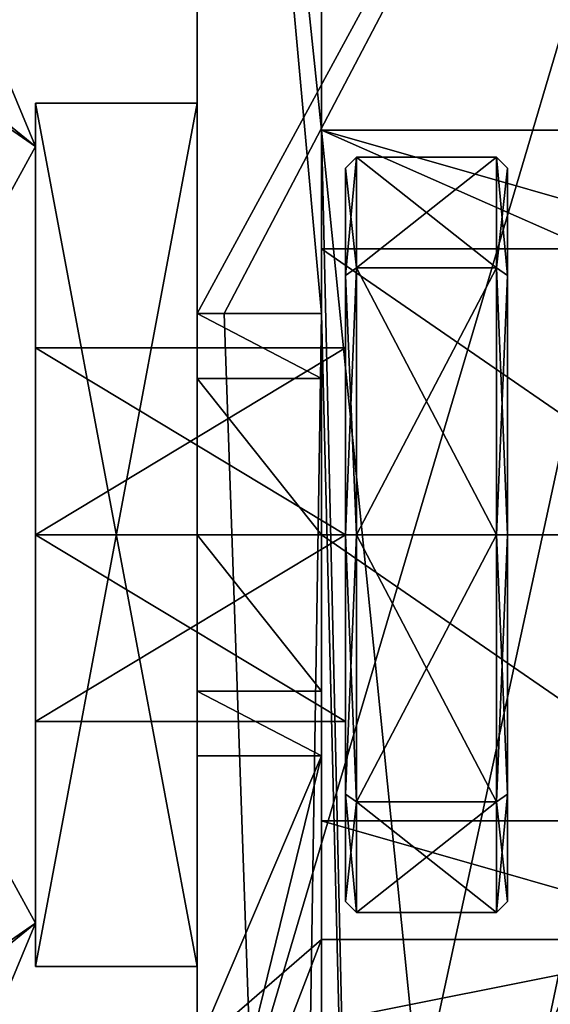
# Model space of a CAD drawing. Header units: millimetres. Extents: x -269 to 269, y -16 to 416.
# Tile 23 of 171: x -247 to -237, y 373 to 392. Entities that reach past the tile are written whole.
import ezdxf

# ---------------------------------------------------------------- set-up
doc = ezdxf.new("R2010")
doc.units = ezdxf.units.MM
doc.header["$LTSCALE"] = 65.185185
for name, color, linetype in [('1000', 7, 'CONTINUOUS'), ('1001', 7, 'CONTINUOUS'), ('1002', 7, 'CONTINUOUS'), ('2197', 7, 'CONTINUOUS'), ('2210', 7, 'CONTINUOUS'), ('2211', 7, 'CONTINUOUS'), ('2212', 7, 'CONTINUOUS'), ('2213', 7, 'CONTINUOUS'), ('2214', 7, 'CONTINUOUS'), ('2216', 7, 'CONTINUOUS'), ('2217', 7, 'CONTINUOUS'), ('2218', 7, 'CONTINUOUS'), ('2219', 7, 'CONTINUOUS'), ('2220', 7, 'CONTINUOUS'), ('2221', 7, 'CONTINUOUS'), ('2222', 7, 'CONTINUOUS'), ('2223', 7, 'CONTINUOUS'), ('2224', 7, 'CONTINUOUS'), ('2225', 7, 'CONTINUOUS'), ('2226', 7, 'CONTINUOUS'), ('2227', 7, 'CONTINUOUS'), ('2228', 7, 'CONTINUOUS'), ('2229', 7, 'CONTINUOUS'), ('2230', 7, 'CONTINUOUS'), ('2231', 7, 'CONTINUOUS'), ('2232', 7, 'CONTINUOUS'), ('2233', 7, 'CONTINUOUS'), ('2240', 7, 'CONTINUOUS'), ('809', 7, 'CONTINUOUS'), ('865', 7, 'CONTINUOUS'), ('869', 7, 'CONTINUOUS'), ('899', 7, 'CONTINUOUS'), ('909', 7, 'CONTINUOUS'), ('910', 7, 'CONTINUOUS'), ('911', 7, 'CONTINUOUS'), ('913', 7, 'CONTINUOUS'), ('914', 7, 'CONTINUOUS'), ('915', 7, 'CONTINUOUS'), ('916', 7, 'CONTINUOUS'), ('917', 7, 'CONTINUOUS'), ('919', 7, 'CONTINUOUS'), ('923', 7, 'CONTINUOUS'), ('924', 7, 'CONTINUOUS'), ('925', 7, 'CONTINUOUS'), ('926', 7, 'CONTINUOUS'), ('927', 7, 'CONTINUOUS'), ('929', 7, 'CONTINUOUS'), ('931', 7, 'CONTINUOUS'), ('933', 7, 'CONTINUOUS'), ('934', 7, 'CONTINUOUS'), ('935', 7, 'CONTINUOUS'), ('939', 7, 'CONTINUOUS'), ('954', 7, 'CONTINUOUS'), ('955', 7, 'CONTINUOUS'), ('957', 7, 'CONTINUOUS'), ('958', 7, 'CONTINUOUS'), ('991', 7, 'CONTINUOUS'), ('993', 7, 'CONTINUOUS'), ('994', 7, 'CONTINUOUS'), ('995', 7, 'CONTINUOUS'), ('996', 7, 'CONTINUOUS'), ('997', 7, 'CONTINUOUS'), ('998', 7, 'CONTINUOUS'), ('999', 7, 'CONTINUOUS')]:
    doc.layers.add(name, color=color, linetype=linetype)

msp = doc.modelspace()

# ---------------------------------------------------------------- linework, layer by layer
at = {"layer": '1000', "linetype": 'Continuous'}
for points in [[(-243.3, 374, -61.5), (-243.3, 390, -61.5), (-246.3, 374, -61.5), (-243.3, 374, -61.5)], [(-243.3, 390, -61.5), (-246.3, 390, -61.5), (-246.3, 374, -61.5), (-243.3, 390, -61.5)]]:
    msp.add_3dface(points, dxfattribs=at)
at = {"layer": '1001', "linetype": 'Continuous'}
for points in [[(-243.3, 390, -61.5), (-243.3, 390, -68.5), (-246.3, 390, -61.5), (-243.3, 390, -61.5)], [(-243.3, 390, -68.5), (-246.3, 390, -68.5), (-246.3, 390, -61.5), (-243.3, 390, -68.5)]]:
    msp.add_3dface(points, dxfattribs=at)
at = {"layer": '1002', "linetype": 'Continuous'}
for points in [[(-243.3, 390, -68.5), (-243.3, 374, -68.5), (-246.3, 390, -68.5), (-243.3, 390, -68.5)], [(-243.3, 374, -68.5), (-246.3, 374, -68.5), (-246.3, 390, -68.5), (-243.3, 374, -68.5)]]:
    msp.add_3dface(points, dxfattribs=at)
at = {"layer": '2197', "linetype": 'Continuous'}
for points in [[(-246.886, 373.386, -317), (-246.3, 374.8, -317), (-246.886, 373.386, -17), (-246.886, 373.386, -317)], [(-246.3, 374.8, -317), (-246.3, 374.8, -17), (-246.886, 373.386, -17), (-246.3, 374.8, -317)]]:
    msp.add_3dface(points, dxfattribs=at)
at = {"layer": '2210', "linetype": 'Continuous'}
for points in [[(-246.886, 373.386, -317), (-259, 398, -317), (-246.3, 374.8, -317), (-246.886, 373.386, -317)], [(-246.3, 374.8, -317), (-259, 398, -317), (-246.3, 389.2, -317), (-246.3, 374.8, -317)], [(-246.3, 389.2, -317), (-259, 398, -317), (-248.768, 391.2, -317), (-246.3, 389.2, -317)], [(-246.886, 390.614, -317), (-246.3, 389.2, -317), (-248.768, 391.2, -317), (-246.886, 390.614, -317)]]:
    msp.add_3dface(points, dxfattribs=at)
at = {"layer": '2211', "linetype": 'Continuous'}
for points in [[(-246.3, 378.536, -292.499), (-246.3, 382, -294.5), (-240.55, 378.536, -292.501), (-246.3, 378.536, -292.499)], [(-246.3, 382, -294.5), (-240.55, 382, -294.5), (-240.55, 378.536, -292.501), (-246.3, 382, -294.5)], [(-246.3, 382, -286.5), (-246.3, 378.536, -288.499), (-240.55, 382, -286.5), (-246.3, 382, -286.5)], [(-240.55, 382, -286.5), (-246.3, 378.536, -288.499), (-240.55, 378.536, -288.501), (-240.55, 382, -286.5)], [(-246.3, 378.536, -288.499), (-246.3, 378.536, -292.499), (-240.55, 378.536, -288.501), (-246.3, 378.536, -288.499)], [(-240.55, 378.536, -288.501), (-246.3, 378.536, -292.499), (-240.55, 378.536, -292.501), (-240.55, 378.536, -288.501)]]:
    msp.add_3dface(points, dxfattribs=at)
at = {"layer": '2212', "linetype": 'Continuous'}
for points in [[(-246.3, 382, -294.5), (-246.3, 385.464, -292.501), (-240.55, 382, -294.5), (-246.3, 382, -294.5)], [(-246.3, 385.464, -292.501), (-246.3, 385.464, -288.501), (-240.55, 385.464, -292.499), (-246.3, 385.464, -292.501)], [(-240.55, 382, -294.5), (-246.3, 385.464, -292.501), (-240.55, 385.464, -292.499), (-240.55, 382, -294.5)], [(-246.3, 385.464, -288.501), (-246.3, 382, -286.5), (-240.55, 385.464, -288.499), (-246.3, 385.464, -288.501)], [(-240.55, 385.464, -292.499), (-246.3, 385.464, -288.501), (-240.55, 385.464, -288.499), (-240.55, 385.464, -292.499)], [(-240.55, 385.464, -288.499), (-246.3, 382, -286.5), (-240.55, 382, -286.5), (-240.55, 385.464, -288.499)]]:
    msp.add_3dface(points, dxfattribs=at)
at = {"layer": '2213', "linetype": 'Continuous'}
for points in [[(-240.55, 388.8, -290.5), (-240.55, 386.808, -285.691), (-240.35, 389, -290.5), (-240.55, 388.8, -290.5)], [(-240.35, 386.95, -295.45), (-240.55, 388.8, -290.5), (-240.35, 389, -290.5), (-240.35, 386.95, -295.45)], [(-240.35, 389, -290.5), (-240.55, 386.808, -285.691), (-240.35, 386.95, -285.55), (-240.35, 389, -290.5)], [(-240.55, 386.809, -295.308), (-240.55, 388.8, -290.5), (-240.35, 386.95, -295.45), (-240.55, 386.809, -295.308)], [(-240.55, 386.808, -285.691), (-240.55, 382, -283.7), (-240.35, 386.95, -285.55), (-240.55, 386.808, -285.691)], [(-240.55, 382, -283.7), (-240.35, 382, -283.5), (-240.35, 386.95, -285.55), (-240.55, 382, -283.7)], [(-240.35, 382, -297.5), (-240.55, 386.809, -295.308), (-240.35, 386.95, -295.45), (-240.35, 382, -297.5)], [(-240.55, 382, -297.3), (-240.55, 386.809, -295.308), (-240.35, 382, -297.5), (-240.55, 382, -297.3)]]:
    msp.add_3dface(points, dxfattribs=at)
at = {"layer": '2214', "linetype": 'Continuous'}
for points in [[(-240.55, 382, -283.7), (-240.55, 377.191, -285.692), (-240.35, 382, -283.5), (-240.55, 382, -283.7)], [(-240.35, 382, -283.5), (-240.55, 377.191, -285.692), (-240.35, 377.05, -285.55), (-240.35, 382, -283.5)], [(-240.55, 377.192, -295.309), (-240.55, 382, -297.3), (-240.35, 377.05, -295.45), (-240.55, 377.192, -295.309)], [(-240.35, 377.05, -295.45), (-240.55, 382, -297.3), (-240.35, 382, -297.5), (-240.35, 377.05, -295.45)], [(-240.55, 375.2, -290.5), (-240.55, 377.192, -295.309), (-240.35, 375, -290.5), (-240.55, 375.2, -290.5)], [(-240.35, 375, -290.5), (-240.55, 377.192, -295.309), (-240.35, 377.05, -295.45), (-240.35, 375, -290.5)], [(-240.55, 377.191, -285.692), (-240.55, 375.2, -290.5), (-240.35, 377.05, -285.55), (-240.55, 377.191, -285.692)], [(-240.35, 377.05, -285.55), (-240.55, 375.2, -290.5), (-240.35, 375, -290.5), (-240.35, 377.05, -285.55)]]:
    msp.add_3dface(points, dxfattribs=at)
at = {"layer": '2216', "linetype": 'Continuous'}
for points in [[(-240.35, 382, -283.5), (-240.35, 377.05, -285.55), (-237.75, 382, -283.5), (-240.35, 382, -283.5)], [(-237.75, 382, -283.5), (-240.35, 377.05, -285.55), (-237.75, 377.05, -285.55), (-237.75, 382, -283.5)], [(-240.35, 377.05, -295.45), (-240.35, 382, -297.5), (-237.75, 377.05, -295.45), (-240.35, 377.05, -295.45)], [(-240.35, 382, -297.5), (-237.75, 382, -297.5), (-237.75, 377.05, -295.45), (-240.35, 382, -297.5)], [(-240.35, 377.05, -285.55), (-240.35, 375, -290.5), (-237.75, 377.05, -285.55), (-240.35, 377.05, -285.55)], [(-240.35, 375, -290.5), (-240.35, 377.05, -295.45), (-237.75, 375, -290.5), (-240.35, 375, -290.5)], [(-240.35, 375, -290.5), (-237.75, 375, -290.5), (-237.75, 377.05, -285.55), (-240.35, 375, -290.5)], [(-240.35, 377.05, -295.45), (-237.75, 377.05, -295.45), (-237.75, 375, -290.5), (-240.35, 377.05, -295.45)]]:
    msp.add_3dface(points, dxfattribs=at)
at = {"layer": '2217', "linetype": 'Continuous'}
for points in [[(-240.35, 386.95, -295.45), (-240.35, 389, -290.5), (-237.75, 386.95, -295.45), (-240.35, 386.95, -295.45)], [(-240.35, 389, -290.5), (-240.35, 386.95, -285.55), (-237.75, 389, -290.5), (-240.35, 389, -290.5)], [(-240.35, 389, -290.5), (-237.75, 389, -290.5), (-237.75, 386.95, -295.45), (-240.35, 389, -290.5)], [(-237.75, 389, -290.5), (-240.35, 386.95, -285.55), (-237.75, 386.95, -285.55), (-237.75, 389, -290.5)], [(-240.35, 386.95, -285.55), (-240.35, 382, -283.5), (-237.75, 386.95, -285.55), (-240.35, 386.95, -285.55)], [(-237.75, 386.95, -285.55), (-240.35, 382, -283.5), (-237.75, 382, -283.5), (-237.75, 386.95, -285.55)], [(-240.35, 382, -297.5), (-240.35, 386.95, -295.45), (-237.75, 382, -297.5), (-240.35, 382, -297.5)], [(-237.75, 382, -297.5), (-240.35, 386.95, -295.45), (-237.75, 386.95, -295.45), (-237.75, 382, -297.5)]]:
    msp.add_3dface(points, dxfattribs=at)
at = {"layer": '2218', "linetype": 'Continuous'}
for points in [[(-237.75, 389, -290.5), (-237.75, 386.95, -285.55), (-237.55, 388.8, -290.5), (-237.75, 389, -290.5)], [(-237.75, 386.95, -295.45), (-237.75, 389, -290.5), (-237.55, 386.808, -295.309), (-237.75, 386.95, -295.45)], [(-237.75, 389, -290.5), (-237.55, 388.8, -290.5), (-237.55, 386.808, -295.309), (-237.75, 389, -290.5)], [(-237.55, 388.8, -290.5), (-237.75, 386.95, -285.55), (-237.55, 386.809, -285.692), (-237.55, 388.8, -290.5)], [(-237.75, 386.95, -285.55), (-237.75, 382, -283.5), (-237.55, 386.809, -285.692), (-237.75, 386.95, -285.55)], [(-237.75, 382, -297.5), (-237.75, 386.95, -295.45), (-237.55, 382, -297.3), (-237.75, 382, -297.5)], [(-237.55, 382, -297.3), (-237.75, 386.95, -295.45), (-237.55, 386.808, -295.309), (-237.55, 382, -297.3)], [(-237.55, 386.809, -285.692), (-237.75, 382, -283.5), (-237.55, 382, -283.7), (-237.55, 386.809, -285.692)]]:
    msp.add_3dface(points, dxfattribs=at)
at = {"layer": '2219', "linetype": 'Continuous'}
for points in [[(-237.55, 382, -283.7), (-237.75, 382, -283.5), (-237.75, 377.05, -285.55), (-237.55, 382, -283.7)], [(-237.75, 382, -297.5), (-237.55, 382, -297.3), (-237.55, 377.191, -295.308), (-237.75, 382, -297.5)], [(-237.75, 382, -297.5), (-237.55, 377.191, -295.308), (-237.75, 377.05, -295.45), (-237.75, 382, -297.5)], [(-237.55, 377.192, -285.691), (-237.55, 382, -283.7), (-237.75, 377.05, -285.55), (-237.55, 377.192, -285.691)], [(-237.55, 375.2, -290.5), (-237.55, 377.192, -285.691), (-237.75, 375, -290.5), (-237.55, 375.2, -290.5)], [(-237.75, 375, -290.5), (-237.55, 377.192, -285.691), (-237.75, 377.05, -285.55), (-237.75, 375, -290.5)], [(-237.55, 377.191, -295.308), (-237.55, 375.2, -290.5), (-237.75, 377.05, -295.45), (-237.55, 377.191, -295.308)], [(-237.75, 377.05, -295.45), (-237.55, 375.2, -290.5), (-237.75, 375, -290.5), (-237.75, 377.05, -295.45)]]:
    msp.add_3dface(points, dxfattribs=at)
at = {"layer": '2220', "linetype": 'Continuous'}
for points in [[(-240.35, 382, -80.5), (-240.35, 377.05, -82.55), (-237.75, 382, -80.5), (-240.35, 382, -80.5)], [(-237.75, 382, -80.5), (-240.35, 377.05, -82.55), (-237.75, 377.05, -82.55), (-237.75, 382, -80.5)], [(-240.35, 377.05, -92.45), (-240.35, 382, -94.5), (-237.75, 377.05, -92.45), (-240.35, 377.05, -92.45)], [(-240.35, 382, -94.5), (-237.75, 382, -94.5), (-237.75, 377.05, -92.45), (-240.35, 382, -94.5)], [(-240.35, 377.05, -82.55), (-240.35, 375, -87.5), (-237.75, 377.05, -82.55), (-240.35, 377.05, -82.55)], [(-240.35, 375, -87.5), (-240.35, 377.05, -92.45), (-237.75, 375, -87.5), (-240.35, 375, -87.5)], [(-240.35, 375, -87.5), (-237.75, 375, -87.5), (-237.75, 377.05, -82.55), (-240.35, 375, -87.5)], [(-240.35, 377.05, -92.45), (-237.75, 377.05, -92.45), (-237.75, 375, -87.5), (-240.35, 377.05, -92.45)]]:
    msp.add_3dface(points, dxfattribs=at)
at = {"layer": '2221', "linetype": 'Continuous'}
for points in [[(-237.55, 382, -80.7), (-237.75, 382, -80.5), (-237.75, 377.05, -82.55), (-237.55, 382, -80.7)], [(-237.75, 382, -94.5), (-237.55, 382, -94.3), (-237.55, 377.191, -92.308), (-237.75, 382, -94.5)], [(-237.75, 382, -94.5), (-237.55, 377.191, -92.308), (-237.75, 377.05, -92.45), (-237.75, 382, -94.5)], [(-237.55, 377.192, -82.691), (-237.55, 382, -80.7), (-237.75, 377.05, -82.55), (-237.55, 377.192, -82.691)], [(-237.55, 375.2, -87.5), (-237.55, 377.192, -82.691), (-237.75, 375, -87.5), (-237.55, 375.2, -87.5)], [(-237.75, 375, -87.5), (-237.55, 377.192, -82.691), (-237.75, 377.05, -82.55), (-237.75, 375, -87.5)], [(-237.55, 377.191, -92.308), (-237.55, 375.2, -87.5), (-237.75, 377.05, -92.45), (-237.55, 377.191, -92.308)], [(-237.75, 377.05, -92.45), (-237.55, 375.2, -87.5), (-237.75, 375, -87.5), (-237.75, 377.05, -92.45)]]:
    msp.add_3dface(points, dxfattribs=at)
at = {"layer": '2222', "linetype": 'Continuous'}
for points in [[(-237.55, 388.8, -290.5), (-237.55, 386.809, -285.692), (-237.55, 375.2, -290.5), (-237.55, 388.8, -290.5)], [(-237.55, 386.808, -295.309), (-237.55, 388.8, -290.5), (-237.55, 377.191, -295.308), (-237.55, 386.808, -295.309)], [(-237.55, 377.191, -295.308), (-237.55, 388.8, -290.5), (-237.55, 375.2, -290.5), (-237.55, 377.191, -295.308)], [(-237.55, 386.809, -285.692), (-237.55, 382, -283.7), (-237.55, 377.192, -285.691), (-237.55, 386.809, -285.692)], [(-237.55, 375.2, -290.5), (-237.55, 386.809, -285.692), (-237.55, 377.192, -285.691), (-237.55, 375.2, -290.5)], [(-237.55, 382, -297.3), (-237.55, 386.808, -295.309), (-237.55, 377.191, -295.308), (-237.55, 382, -297.3)]]:
    msp.add_3dface(points, dxfattribs=at)
at = {"layer": '2223', "linetype": 'Continuous'}
for points in [[(-237.55, 388.8, -87.5), (-237.55, 386.809, -82.692), (-237.55, 375.2, -87.5), (-237.55, 388.8, -87.5)], [(-237.55, 386.808, -92.309), (-237.55, 388.8, -87.5), (-237.55, 377.191, -92.308), (-237.55, 386.808, -92.309)], [(-237.55, 377.191, -92.308), (-237.55, 388.8, -87.5), (-237.55, 375.2, -87.5), (-237.55, 377.191, -92.308)], [(-237.55, 386.809, -82.692), (-237.55, 382, -80.7), (-237.55, 377.192, -82.691), (-237.55, 386.809, -82.692)], [(-237.55, 375.2, -87.5), (-237.55, 386.809, -82.692), (-237.55, 377.192, -82.691), (-237.55, 375.2, -87.5)], [(-237.55, 382, -94.3), (-237.55, 386.808, -92.309), (-237.55, 377.191, -92.308), (-237.55, 382, -94.3)]]:
    msp.add_3dface(points, dxfattribs=at)
at = {"layer": '2224', "linetype": 'Continuous'}
for points in [[(-237.75, 389, -87.5), (-237.75, 386.95, -82.55), (-237.55, 388.8, -87.5), (-237.75, 389, -87.5)], [(-237.75, 386.95, -92.45), (-237.75, 389, -87.5), (-237.55, 386.808, -92.309), (-237.75, 386.95, -92.45)], [(-237.75, 389, -87.5), (-237.55, 388.8, -87.5), (-237.55, 386.808, -92.309), (-237.75, 389, -87.5)], [(-237.55, 388.8, -87.5), (-237.75, 386.95, -82.55), (-237.55, 386.809, -82.692), (-237.55, 388.8, -87.5)], [(-237.75, 386.95, -82.55), (-237.75, 382, -80.5), (-237.55, 386.809, -82.692), (-237.75, 386.95, -82.55)], [(-237.75, 382, -94.5), (-237.75, 386.95, -92.45), (-237.55, 382, -94.3), (-237.75, 382, -94.5)], [(-237.55, 382, -94.3), (-237.75, 386.95, -92.45), (-237.55, 386.808, -92.309), (-237.55, 382, -94.3)], [(-237.55, 386.809, -82.692), (-237.75, 382, -80.5), (-237.55, 382, -80.7), (-237.55, 386.809, -82.692)]]:
    msp.add_3dface(points, dxfattribs=at)
at = {"layer": '2225', "linetype": 'Continuous'}
for points in [[(-240.35, 386.95, -92.45), (-240.35, 389, -87.5), (-237.75, 386.95, -92.45), (-240.35, 386.95, -92.45)], [(-240.35, 389, -87.5), (-240.35, 386.95, -82.55), (-237.75, 389, -87.5), (-240.35, 389, -87.5)], [(-240.35, 389, -87.5), (-237.75, 389, -87.5), (-237.75, 386.95, -92.45), (-240.35, 389, -87.5)], [(-237.75, 389, -87.5), (-240.35, 386.95, -82.55), (-237.75, 386.95, -82.55), (-237.75, 389, -87.5)], [(-240.35, 386.95, -82.55), (-240.35, 382, -80.5), (-237.75, 386.95, -82.55), (-240.35, 386.95, -82.55)], [(-237.75, 386.95, -82.55), (-240.35, 382, -80.5), (-237.75, 382, -80.5), (-237.75, 386.95, -82.55)], [(-240.35, 382, -94.5), (-240.35, 386.95, -92.45), (-237.75, 382, -94.5), (-240.35, 382, -94.5)], [(-237.75, 382, -94.5), (-240.35, 386.95, -92.45), (-237.75, 386.95, -92.45), (-237.75, 382, -94.5)]]:
    msp.add_3dface(points, dxfattribs=at)
at = {"layer": '2226', "linetype": 'Continuous'}
for points in [[(-240.55, 388.8, -87.5), (-240.55, 386.808, -82.691), (-240.35, 389, -87.5), (-240.55, 388.8, -87.5)], [(-240.35, 386.95, -92.45), (-240.55, 388.8, -87.5), (-240.35, 389, -87.5), (-240.35, 386.95, -92.45)], [(-240.35, 389, -87.5), (-240.55, 386.808, -82.691), (-240.35, 386.95, -82.55), (-240.35, 389, -87.5)], [(-240.55, 386.809, -92.308), (-240.55, 388.8, -87.5), (-240.35, 386.95, -92.45), (-240.55, 386.809, -92.308)], [(-240.55, 386.808, -82.691), (-240.55, 382, -80.7), (-240.35, 386.95, -82.55), (-240.55, 386.808, -82.691)], [(-240.55, 382, -80.7), (-240.35, 382, -80.5), (-240.35, 386.95, -82.55), (-240.55, 382, -80.7)], [(-240.35, 382, -94.5), (-240.55, 386.809, -92.308), (-240.35, 386.95, -92.45), (-240.35, 382, -94.5)], [(-240.55, 382, -94.3), (-240.55, 386.809, -92.308), (-240.35, 382, -94.5), (-240.55, 382, -94.3)]]:
    msp.add_3dface(points, dxfattribs=at)
at = {"layer": '2227', "linetype": 'Continuous'}
for points in [[(-240.55, 382, -80.7), (-240.55, 377.191, -82.692), (-240.35, 382, -80.5), (-240.55, 382, -80.7)], [(-240.35, 382, -80.5), (-240.55, 377.191, -82.692), (-240.35, 377.05, -82.55), (-240.35, 382, -80.5)], [(-240.55, 377.192, -92.309), (-240.55, 382, -94.3), (-240.35, 377.05, -92.45), (-240.55, 377.192, -92.309)], [(-240.35, 377.05, -92.45), (-240.55, 382, -94.3), (-240.35, 382, -94.5), (-240.35, 377.05, -92.45)], [(-240.55, 375.2, -87.5), (-240.55, 377.192, -92.309), (-240.35, 375, -87.5), (-240.55, 375.2, -87.5)], [(-240.35, 375, -87.5), (-240.55, 377.192, -92.309), (-240.35, 377.05, -92.45), (-240.35, 375, -87.5)], [(-240.55, 377.191, -82.692), (-240.55, 375.2, -87.5), (-240.35, 377.05, -82.55), (-240.55, 377.191, -82.692)], [(-240.35, 377.05, -82.55), (-240.55, 375.2, -87.5), (-240.35, 375, -87.5), (-240.35, 377.05, -82.55)]]:
    msp.add_3dface(points, dxfattribs=at)
at = {"layer": '2228', "linetype": 'Continuous'}
for points in [[(-240.55, 385.464, -292.499), (-240.55, 385.464, -288.499), (-240.55, 388.8, -290.5), (-240.55, 385.464, -292.499)], [(-240.55, 386.809, -295.308), (-240.55, 385.464, -292.499), (-240.55, 388.8, -290.5), (-240.55, 386.809, -295.308)], [(-240.55, 388.8, -290.5), (-240.55, 385.464, -288.499), (-240.55, 386.808, -285.691), (-240.55, 388.8, -290.5)], [(-240.55, 382, -294.5), (-240.55, 385.464, -292.499), (-240.55, 386.809, -295.308), (-240.55, 382, -294.5)], [(-240.55, 377.192, -295.309), (-240.55, 382, -294.5), (-240.55, 386.809, -295.308), (-240.55, 377.192, -295.309)], [(-240.55, 382, -297.3), (-240.55, 377.192, -295.309), (-240.55, 386.809, -295.308), (-240.55, 382, -297.3)], [(-240.55, 385.464, -288.499), (-240.55, 382, -286.5), (-240.55, 386.808, -285.691), (-240.55, 385.464, -288.499)], [(-240.55, 382, -286.5), (-240.55, 377.191, -285.692), (-240.55, 386.808, -285.691), (-240.55, 382, -286.5)], [(-240.55, 377.191, -285.692), (-240.55, 382, -283.7), (-240.55, 386.808, -285.691), (-240.55, 377.191, -285.692)], [(-240.55, 378.536, -292.501), (-240.55, 382, -294.5), (-240.55, 377.192, -295.309), (-240.55, 378.536, -292.501)], [(-240.55, 382, -286.5), (-240.55, 378.536, -288.501), (-240.55, 377.191, -285.692), (-240.55, 382, -286.5)], [(-240.55, 378.536, -288.501), (-240.55, 378.536, -292.501), (-240.55, 375.2, -290.5), (-240.55, 378.536, -288.501)], [(-240.55, 377.191, -285.692), (-240.55, 378.536, -288.501), (-240.55, 375.2, -290.5), (-240.55, 377.191, -285.692)], [(-240.55, 375.2, -290.5), (-240.55, 378.536, -292.501), (-240.55, 377.192, -295.309), (-240.55, 375.2, -290.5)]]:
    msp.add_3dface(points, dxfattribs=at)
at = {"layer": '2229', "linetype": 'Continuous'}
for points in [[(-240.55, 385.464, -89.499), (-240.55, 385.464, -85.499), (-240.55, 388.8, -87.5), (-240.55, 385.464, -89.499)], [(-240.55, 386.809, -92.308), (-240.55, 385.464, -89.499), (-240.55, 388.8, -87.5), (-240.55, 386.809, -92.308)], [(-240.55, 388.8, -87.5), (-240.55, 385.464, -85.499), (-240.55, 386.808, -82.691), (-240.55, 388.8, -87.5)], [(-240.55, 382, -91.5), (-240.55, 385.464, -89.499), (-240.55, 386.809, -92.308), (-240.55, 382, -91.5)], [(-240.55, 377.192, -92.309), (-240.55, 382, -91.5), (-240.55, 386.809, -92.308), (-240.55, 377.192, -92.309)], [(-240.55, 382, -94.3), (-240.55, 377.192, -92.309), (-240.55, 386.809, -92.308), (-240.55, 382, -94.3)], [(-240.55, 385.464, -85.499), (-240.55, 382, -83.5), (-240.55, 386.808, -82.691), (-240.55, 385.464, -85.499)], [(-240.55, 382, -83.5), (-240.55, 377.191, -82.692), (-240.55, 386.808, -82.691), (-240.55, 382, -83.5)], [(-240.55, 377.191, -82.692), (-240.55, 382, -80.7), (-240.55, 386.808, -82.691), (-240.55, 377.191, -82.692)], [(-240.55, 378.536, -89.501), (-240.55, 382, -91.5), (-240.55, 377.192, -92.309), (-240.55, 378.536, -89.501)], [(-240.55, 382, -83.5), (-240.55, 378.536, -85.501), (-240.55, 377.191, -82.692), (-240.55, 382, -83.5)], [(-240.55, 378.536, -85.501), (-240.55, 378.536, -89.501), (-240.55, 375.2, -87.5), (-240.55, 378.536, -85.501)], [(-240.55, 377.191, -82.692), (-240.55, 378.536, -85.501), (-240.55, 375.2, -87.5), (-240.55, 377.191, -82.692)], [(-240.55, 375.2, -87.5), (-240.55, 378.536, -89.501), (-240.55, 377.192, -92.309), (-240.55, 375.2, -87.5)]]:
    msp.add_3dface(points, dxfattribs=at)
at = {"layer": '2230', "linetype": 'Continuous'}
for points in [[(-246.3, 378.536, -89.499), (-246.3, 382, -91.5), (-240.55, 378.536, -89.501), (-246.3, 378.536, -89.499)], [(-246.3, 382, -91.5), (-240.55, 382, -91.5), (-240.55, 378.536, -89.501), (-246.3, 382, -91.5)], [(-246.3, 382, -83.5), (-246.3, 378.536, -85.499), (-240.55, 382, -83.5), (-246.3, 382, -83.5)], [(-240.55, 382, -83.5), (-246.3, 378.536, -85.499), (-240.55, 378.536, -85.501), (-240.55, 382, -83.5)], [(-246.3, 378.536, -85.499), (-246.3, 378.536, -89.499), (-240.55, 378.536, -85.501), (-246.3, 378.536, -85.499)], [(-240.55, 378.536, -85.501), (-246.3, 378.536, -89.499), (-240.55, 378.536, -89.501), (-240.55, 378.536, -85.501)]]:
    msp.add_3dface(points, dxfattribs=at)
at = {"layer": '2231', "linetype": 'Continuous'}
for points in [[(-246.3, 382, -91.5), (-246.3, 385.464, -89.501), (-240.55, 382, -91.5), (-246.3, 382, -91.5)], [(-246.3, 385.464, -89.501), (-246.3, 385.464, -85.501), (-240.55, 385.464, -89.499), (-246.3, 385.464, -89.501)], [(-240.55, 382, -91.5), (-246.3, 385.464, -89.501), (-240.55, 385.464, -89.499), (-240.55, 382, -91.5)], [(-246.3, 385.464, -85.501), (-246.3, 382, -83.5), (-240.55, 385.464, -85.499), (-246.3, 385.464, -85.501)], [(-240.55, 385.464, -89.499), (-246.3, 385.464, -85.501), (-240.55, 385.464, -85.499), (-240.55, 385.464, -89.499)], [(-240.55, 385.464, -85.499), (-246.3, 382, -83.5), (-240.55, 382, -83.5), (-240.55, 385.464, -85.499)]]:
    msp.add_3dface(points, dxfattribs=at)
at = {"layer": '2232', "linetype": 'Continuous'}
for points in [[(-246.3, 374.8, -317), (-246.3, 389.2, -317), (-246.3, 385.464, -292.501), (-246.3, 374.8, -317)], [(-246.3, 389.2, -317), (-246.3, 389.2, -17), (-246.3, 385.464, -292.501), (-246.3, 389.2, -317)], [(-246.3, 389.2, -17), (-246.3, 374.8, -17), (-246.3, 378.536, -85.499), (-246.3, 389.2, -17)], [(-246.3, 385.464, -292.501), (-246.3, 389.2, -17), (-246.3, 385.464, -288.501), (-246.3, 385.464, -292.501)], [(-246.3, 385.464, -288.501), (-246.3, 389.2, -17), (-246.3, 382, -286.5), (-246.3, 385.464, -288.501)], [(-246.3, 382, -286.5), (-246.3, 389.2, -17), (-246.3, 385.464, -89.501), (-246.3, 382, -286.5)], [(-246.3, 385.464, -89.501), (-246.3, 389.2, -17), (-246.3, 385.464, -85.501), (-246.3, 385.464, -89.501)], [(-246.3, 385.464, -85.501), (-246.3, 389.2, -17), (-246.3, 382, -83.5), (-246.3, 385.464, -85.501)], [(-246.3, 382, -83.5), (-246.3, 389.2, -17), (-246.3, 378.536, -85.499), (-246.3, 382, -83.5)], [(-246.3, 382, -294.5), (-246.3, 374.8, -317), (-246.3, 385.464, -292.501), (-246.3, 382, -294.5)], [(-246.3, 382, -91.5), (-246.3, 382, -286.5), (-246.3, 385.464, -89.501), (-246.3, 382, -91.5)], [(-246.3, 374.8, -317), (-246.3, 382, -294.5), (-246.3, 378.536, -292.499), (-246.3, 374.8, -317)], [(-246.3, 374.8, -317), (-246.3, 378.536, -288.499), (-246.3, 382, -91.5), (-246.3, 374.8, -317)], [(-246.3, 374.8, -317), (-246.3, 382, -91.5), (-246.3, 378.536, -89.499), (-246.3, 374.8, -317)], [(-246.3, 378.536, -288.499), (-246.3, 382, -286.5), (-246.3, 382, -91.5), (-246.3, 378.536, -288.499)], [(-246.3, 374.8, -17), (-246.3, 374.8, -317), (-246.3, 378.536, -85.499), (-246.3, 374.8, -17)], [(-246.3, 378.536, -288.499), (-246.3, 374.8, -317), (-246.3, 378.536, -292.499), (-246.3, 378.536, -288.499)], [(-246.3, 378.536, -85.499), (-246.3, 374.8, -317), (-246.3, 378.536, -89.499), (-246.3, 378.536, -85.499)]]:
    msp.add_3dface(points, dxfattribs=at)
at = {"layer": '2233', "linetype": 'Continuous'}
for points in [[(-246.3, 389.2, -317), (-246.886, 390.614, -317), (-246.3, 389.2, -17), (-246.3, 389.2, -317)], [(-246.886, 390.614, -317), (-246.886, 390.614, -17), (-246.3, 389.2, -17), (-246.886, 390.614, -317)]]:
    msp.add_3dface(points, dxfattribs=at)
at = {"layer": '2240', "linetype": 'Continuous'}
for points in [[(-246.886, 390.614, -17), (-259, 366, -17), (-246.3, 389.2, -17), (-246.886, 390.614, -17)], [(-246.3, 389.2, -17), (-259, 366, -17), (-246.3, 374.8, -17), (-246.3, 389.2, -17)], [(-246.3, 374.8, -17), (-259, 366, -17), (-248.768, 372.8, -17), (-246.3, 374.8, -17)], [(-246.886, 373.386, -17), (-246.3, 374.8, -17), (-248.768, 372.8, -17), (-246.886, 373.386, -17)]]:
    msp.add_3dface(points, dxfattribs=at)
at = {"layer": '809', "linetype": 'Continuous'}
for points in [[(-251.794, 366.908, -2.706), (251.794, 366.908, -2.706), (-250.149, 414, -4.351), (-251.794, 366.908, -2.706)], [(251.794, 366.908, -2.706), (250.149, 414, -4.351), (-250.149, 414, -4.351), (251.794, 366.908, -2.706)]]:
    msp.add_3dface(points, dxfattribs=at)
at = {"layer": '865', "linetype": 'Continuous'}
for points in [[(-243.3, 401.179, -362.097), (-228.151, 414, -361.649), (-243.3, 386.1, -362.623), (-243.3, 401.179, -362.097)], [(-243.3, 386.1, -362.623), (-228.151, 414, -361.649), (-242.8, 386.1, -362.623), (-243.3, 386.1, -362.623)], [(-242.8, 386.1, -362.623), (-228.151, 414, -361.649), (-241.551, 350.326, -363.873), (-242.8, 386.1, -362.623)], [(-241.551, 350.326, -363.873), (-228.151, 414, -361.649), (-240.027, 346.903, -363.992), (-241.551, 350.326, -363.873)], [(-228.151, 414, -361.649), (-236.554, 345.5, -364.041), (-240.027, 346.903, -363.992), (-228.151, 414, -361.649)]]:
    msp.add_3dface(points, dxfattribs=at)
at = {"layer": '869', "linetype": 'Continuous'}
for points in [[(-240.028, 346.904, -361.492), (-236.554, 345.5, -361.541), (-241, 389.5, -360.005), (-240.028, 346.904, -361.492)], [(-241, 389.5, -360.005), (-236.554, 345.5, -361.541), (-233.3, 386.1, -360.123), (-241, 389.5, -360.005)], [(-241, 386.1, -360.123), (-240.028, 346.904, -361.492), (-241, 389.5, -360.005), (-241, 386.1, -360.123)], [(-233.3, 389.5, -360.005), (-241, 389.5, -360.005), (-233.3, 386.1, -360.123), (-233.3, 389.5, -360.005)], [(-242.8, 386.1, -360.123), (-241.551, 350.326, -361.373), (-241, 386.1, -360.123), (-242.8, 386.1, -360.123)], [(-241.551, 350.326, -361.373), (-240.028, 346.904, -361.492), (-241, 386.1, -360.123), (-241.551, 350.326, -361.373)]]:
    msp.add_3dface(points, dxfattribs=at)
at = {"layer": '899', "linetype": 'Continuous'}
for points in [[(-250.237, 411.5, -6.291), (0, 411.5, -7.165), (-251.74, 368.446, -4.782), (-250.237, 411.5, -6.291)], [(0, 411.5, -7.165), (0, 369.114, -5.685), (-251.74, 368.446, -4.782), (0, 411.5, -7.165)]]:
    msp.add_3dface(points, dxfattribs=at)
at = {"layer": '909', "linetype": 'Continuous'}
for points in [[(-243.3, 411.5, -359.237), (-243.3, 401.179, -359.597), (-243.3, 386.1, -289.5), (-243.3, 411.5, -359.237)], [(-243.3, 411.5, -259.5), (-243.3, 411.5, -359.237), (-243.3, 390, -263.5), (-243.3, 411.5, -259.5)], [(-243.3, 411.5, -359.237), (-243.3, 386.1, -289.5), (-243.3, 390, -270.5), (-243.3, 411.5, -359.237)], [(-243.3, 390, -263.5), (-243.3, 411.5, -359.237), (-243.3, 390, -270.5), (-243.3, 390, -263.5)], [(-243.3, 368.5, -259.5), (-243.3, 411.5, -259.5), (-243.3, 390, -263.5), (-243.3, 368.5, -259.5)], [(-243.3, 401.179, -362.097), (-243.3, 386.1, -362.623), (-243.3, 386.1, -289.5), (-243.3, 401.179, -362.097)], [(-243.3, 401.179, -359.597), (-243.3, 401.179, -362.097), (-243.3, 386.1, -289.5), (-243.3, 401.179, -359.597)], [(-243.3, 374, -263.5), (-243.3, 368.5, -259.5), (-243.3, 390, -263.5), (-243.3, 374, -263.5)], [(-243.3, 386.1, -289.5), (-243.3, 384.899, -286.601), (-243.3, 390, -270.5), (-243.3, 386.1, -289.5)], [(-243.3, 390, -270.5), (-243.3, 384.899, -286.601), (-243.3, 374, -270.5), (-243.3, 390, -270.5)], [(-243.3, 384.899, -286.601), (-243.3, 382, -285.4), (-243.3, 374, -270.5), (-243.3, 384.899, -286.601)], [(-243.3, 382, -285.4), (-243.3, 379.101, -286.601), (-243.3, 374, -270.5), (-243.3, 382, -285.4)], [(-243.3, 377.9, -289.5), (-243.3, 368.5, -259.5), (-243.3, 379.101, -286.601), (-243.3, 377.9, -289.5)], [(-243.3, 379.101, -286.601), (-243.3, 368.5, -259.5), (-243.3, 374, -270.5), (-243.3, 379.101, -286.601)], [(-243.3, 368.5, -313.125), (-243.3, 368.5, -259.5), (-243.3, 377.9, -289.5), (-243.3, 368.5, -313.125)], [(-243.3, 377.9, -313.207), (-243.3, 368.5, -313.125), (-243.3, 377.9, -289.5), (-243.3, 377.9, -313.207)], [(-243.3, 368.5, -259.5), (-243.3, 374, -263.5), (-243.3, 374, -270.5), (-243.3, 368.5, -259.5)]]:
    msp.add_3dface(points, dxfattribs=at)
at = {"layer": '910', "linetype": 'Continuous'}
for points in [[(-243.3, 411.5, -57.5), (-243.3, 411.5, -142.5), (-243.3, 390, -61.5), (-243.3, 411.5, -57.5)], [(-243.3, 368.5, -57.5), (-243.3, 411.5, -57.5), (-243.3, 390, -61.5), (-243.3, 368.5, -57.5)], [(-243.3, 384.899, -84.601), (-243.3, 411.5, -142.5), (-243.3, 386.1, -87.5), (-243.3, 384.899, -84.601)], [(-243.3, 411.5, -142.5), (-243.3, 384.899, -84.601), (-243.3, 390, -68.5), (-243.3, 411.5, -142.5)], [(-243.3, 386.1, -87.5), (-243.3, 411.5, -142.5), (-243.3, 386.1, -142.5), (-243.3, 386.1, -87.5)], [(-243.3, 390, -61.5), (-243.3, 411.5, -142.5), (-243.3, 390, -68.5), (-243.3, 390, -61.5)], [(-243.3, 374, -61.5), (-243.3, 368.5, -57.5), (-243.3, 390, -61.5), (-243.3, 374, -61.5)], [(-243.3, 390, -68.5), (-243.3, 384.899, -84.601), (-243.3, 374, -68.5), (-243.3, 390, -68.5)], [(-243.3, 384.899, -84.601), (-243.3, 382, -83.4), (-243.3, 374, -68.5), (-243.3, 384.899, -84.601)], [(-243.3, 382, -83.4), (-243.3, 379.101, -84.601), (-243.3, 374, -68.5), (-243.3, 382, -83.4)], [(-243.3, 377.9, -87.5), (-243.3, 368.5, -57.5), (-243.3, 379.101, -84.601), (-243.3, 377.9, -87.5)], [(-243.3, 379.101, -84.601), (-243.3, 368.5, -57.5), (-243.3, 374, -68.5), (-243.3, 379.101, -84.601)], [(-243.3, 372.5, -102.5), (-243.3, 368.5, -57.5), (-243.3, 377.9, -90.92), (-243.3, 372.5, -102.5)], [(-243.3, 377.9, -90.92), (-243.3, 368.5, -57.5), (-243.3, 377.9, -87.5), (-243.3, 377.9, -90.92)], [(-243.3, 368.5, -57.5), (-243.3, 374, -61.5), (-243.3, 374, -68.5), (-243.3, 368.5, -57.5)]]:
    msp.add_3dface(points, dxfattribs=at)
at = {"layer": '911', "linetype": 'Continuous'}
for points in [[(-243.3, 386.1, -362.623), (-242.8, 386.1, -362.623), (-242.8, 386.1, -360.123), (-243.3, 386.1, -362.623)], [(-243.3, 386.1, -362.623), (-242.8, 386.1, -360.123), (-241, 386.1, -289.5), (-243.3, 386.1, -362.623)], [(-243.3, 386.1, -289.5), (-243.3, 386.1, -362.623), (-241, 386.1, -289.5), (-243.3, 386.1, -289.5)], [(-242.8, 386.1, -360.123), (-241, 386.1, -360.123), (-241, 386.1, -289.5), (-242.8, 386.1, -360.123)]]:
    msp.add_3dface(points, dxfattribs=at)
at = {"layer": '913', "linetype": 'Continuous'}
for points in [[(-241, 386.1, -360.123), (-241, 389.5, -360.005), (-241, 389.5, -289.5), (-241, 386.1, -360.123)], [(-241, 386.1, -289.5), (-241, 386.1, -360.123), (-241, 389.5, -289.5), (-241, 386.1, -289.5)], [(-241, 387.304, -284.198), (-241, 386.1, -289.5), (-241, 389.5, -289.5), (-241, 387.304, -284.198)], [(-241, 386.1, -289.5), (-241, 387.304, -284.198), (-241, 384.899, -286.601), (-241, 386.1, -289.5)], [(-241, 382, -282), (-241, 376.698, -284.196), (-241, 387.304, -284.198), (-241, 382, -282)], [(-241, 387.304, -284.198), (-241, 376.698, -284.196), (-241, 382, -285.4), (-241, 387.304, -284.198)], [(-241, 384.899, -286.601), (-241, 387.304, -284.198), (-241, 382, -285.4), (-241, 384.899, -286.601)], [(-241, 382, -285.4), (-241, 376.698, -284.196), (-241, 379.101, -286.601), (-241, 382, -285.4)], [(-241, 376.698, -284.196), (-241, 374.5, -289.5), (-241, 379.101, -286.601), (-241, 376.698, -284.196)], [(-241, 379.101, -286.601), (-241, 374.5, -289.5), (-241, 377.9, -289.5), (-241, 379.101, -286.601)], [(-241, 374.5, -289.5), (-241, 374.5, -313.177), (-241, 377.9, -289.5), (-241, 374.5, -289.5)], [(-241, 377.9, -289.5), (-241, 374.5, -313.177), (-241, 377.9, -313.207), (-241, 377.9, -289.5)]]:
    msp.add_3dface(points, dxfattribs=at)
at = {"layer": '914', "linetype": 'Continuous'}
for points in [[(-241, 389.5, -87.5), (-241, 387.304, -82.198), (-241, 386.1, -87.5), (-241, 389.5, -87.5)], [(-241, 389.5, -142.5), (-241, 389.5, -87.5), (-241, 386.1, -142.5), (-241, 389.5, -142.5)], [(-241, 386.1, -142.5), (-241, 389.5, -87.5), (-241, 386.1, -87.5), (-241, 386.1, -142.5)], [(-241, 382, -80), (-241, 376.698, -82.196), (-241, 387.304, -82.198), (-241, 382, -80)], [(-241, 387.304, -82.198), (-241, 376.698, -82.196), (-241, 382, -83.4), (-241, 387.304, -82.198)], [(-241, 386.1, -87.5), (-241, 387.304, -82.198), (-241, 384.899, -84.601), (-241, 386.1, -87.5)], [(-241, 384.899, -84.601), (-241, 387.304, -82.198), (-241, 382, -83.4), (-241, 384.899, -84.601)], [(-241, 382, -83.4), (-241, 376.698, -82.196), (-241, 379.101, -84.601), (-241, 382, -83.4)], [(-241, 376.698, -82.196), (-241, 374.5, -87.5), (-241, 379.101, -84.601), (-241, 376.698, -82.196)], [(-241, 379.101, -84.601), (-241, 374.5, -87.5), (-241, 377.9, -87.5), (-241, 379.101, -84.601)], [(-241, 374.5, -87.5), (-241, 374.5, -98.211), (-241, 377.9, -87.5), (-241, 374.5, -87.5)], [(-241, 377.9, -87.5), (-241, 374.5, -98.211), (-241, 377.9, -90.92), (-241, 377.9, -87.5)]]:
    msp.add_3dface(points, dxfattribs=at)
at = {"layer": '915', "linetype": 'Continuous'}
for points in [[(-241, 374.5, -313.177), (-241, 374.5, -289.5), (-233.3, 374.5, -313.177), (-241, 374.5, -313.177)], [(-233.3, 374.5, -313.177), (-241, 374.5, -289.5), (-233.3, 374.5, -289.5), (-233.3, 374.5, -313.177)]]:
    msp.add_3dface(points, dxfattribs=at)
at = {"layer": '916', "linetype": 'Continuous'}
for points in [[(-243.3, 368.5, -313.125), (-243.3, 377.9, -313.207), (-241, 377.9, -313.207), (-243.3, 368.5, -313.125)], [(-241, 374.5, -313.177), (-243.3, 368.5, -313.125), (-241, 377.9, -313.207), (-241, 374.5, -313.177)], [(-243.3, 368.5, -313.125), (-241, 374.5, -313.177), (-233.3, 374.5, -313.177), (-243.3, 368.5, -313.125)], [(-243.3, 368.5, -313.125), (-233.3, 374.5, -313.177), (-229.062, 368.5, -313.125), (-243.3, 368.5, -313.125)]]:
    msp.add_3dface(points, dxfattribs=at)
at = {"layer": '917', "linetype": 'Continuous'}
for points in [[(-243.3, 377.9, -313.207), (-243.3, 377.9, -289.5), (-241, 377.9, -313.207), (-243.3, 377.9, -313.207)], [(-243.3, 377.9, -289.5), (-241, 377.9, -289.5), (-241, 377.9, -313.207), (-243.3, 377.9, -289.5)]]:
    msp.add_3dface(points, dxfattribs=at)
at = {"layer": '919', "linetype": 'Continuous'}
for points in [[(-243.3, 384.899, -286.601), (-243.3, 386.1, -289.5), (-241, 384.899, -286.601), (-243.3, 384.899, -286.601)], [(-243.3, 386.1, -289.5), (-241, 386.1, -289.5), (-241, 384.899, -286.601), (-243.3, 386.1, -289.5)], [(-243.3, 382, -285.4), (-243.3, 384.899, -286.601), (-241, 382, -285.4), (-243.3, 382, -285.4)], [(-243.3, 384.899, -286.601), (-241, 384.899, -286.601), (-241, 382, -285.4), (-243.3, 384.899, -286.601)], [(-243.3, 379.101, -286.601), (-243.3, 382, -285.4), (-241, 379.101, -286.601), (-243.3, 379.101, -286.601)], [(-243.3, 382, -285.4), (-241, 382, -285.4), (-241, 379.101, -286.601), (-243.3, 382, -285.4)], [(-243.3, 377.9, -289.5), (-243.3, 379.101, -286.601), (-241, 377.9, -289.5), (-243.3, 377.9, -289.5)], [(-243.3, 379.101, -286.601), (-241, 379.101, -286.601), (-241, 377.9, -289.5), (-243.3, 379.101, -286.601)]]:
    msp.add_3dface(points, dxfattribs=at)
at = {"layer": '923', "linetype": 'Continuous'}
for points in [[(-241, 389.5, -360.005), (-233.3, 389.5, -360.005), (-233.3, 389.5, -289.5), (-241, 389.5, -360.005)], [(-241, 389.5, -289.5), (-241, 389.5, -360.005), (-233.3, 389.5, -289.5), (-241, 389.5, -289.5)]]:
    msp.add_3dface(points, dxfattribs=at)
at = {"layer": '924', "linetype": 'Continuous'}
for points in [[(-241, 387.304, -284.198), (-241, 389.5, -289.5), (-233.3, 387.302, -284.196), (-241, 387.304, -284.198)], [(-241, 389.5, -289.5), (-233.3, 389.5, -289.5), (-233.3, 387.302, -284.196), (-241, 389.5, -289.5)], [(-241, 382, -282), (-241, 387.304, -284.198), (-233.3, 382, -282), (-241, 382, -282)], [(-241, 387.304, -284.198), (-233.3, 387.302, -284.196), (-233.3, 382, -282), (-241, 387.304, -284.198)], [(-241, 376.698, -284.196), (-241, 382, -282), (-233.3, 376.696, -284.198), (-241, 376.698, -284.196)], [(-241, 382, -282), (-233.3, 382, -282), (-233.3, 376.696, -284.198), (-241, 382, -282)], [(-241, 374.5, -289.5), (-241, 376.698, -284.196), (-233.3, 374.5, -289.5), (-241, 374.5, -289.5)], [(-233.3, 374.5, -289.5), (-241, 376.698, -284.196), (-233.3, 376.696, -284.198), (-233.3, 374.5, -289.5)]]:
    msp.add_3dface(points, dxfattribs=at)
at = {"layer": '925', "linetype": 'Continuous'}
for points in [[(-241, 374.5, -98.211), (-241, 374.5, -87.5), (-233.3, 374.5, -98.211), (-241, 374.5, -98.211)], [(-233.3, 374.5, -98.211), (-241, 374.5, -87.5), (-233.3, 374.5, -87.5), (-233.3, 374.5, -98.211)]]:
    msp.add_3dface(points, dxfattribs=at)
at = {"layer": '926', "linetype": 'Continuous'}
for points in [[(-243.3, 372.5, -102.5), (-243.3, 377.9, -90.92), (-241, 377.9, -90.92), (-243.3, 372.5, -102.5)], [(-241, 374.5, -98.211), (-243.3, 372.5, -102.5), (-241, 377.9, -90.92), (-241, 374.5, -98.211)], [(-243.3, 372.5, -102.5), (-241, 374.5, -98.211), (-233.3, 374.5, -98.211), (-243.3, 372.5, -102.5)], [(-243.3, 372.5, -102.5), (-233.3, 374.5, -98.211), (-229.202, 372.5, -102.5), (-243.3, 372.5, -102.5)]]:
    msp.add_3dface(points, dxfattribs=at)
at = {"layer": '927', "linetype": 'Continuous'}
for points in [[(-243.3, 377.9, -90.92), (-243.3, 377.9, -87.5), (-241, 377.9, -90.92), (-243.3, 377.9, -90.92)], [(-243.3, 377.9, -87.5), (-241, 377.9, -87.5), (-241, 377.9, -90.92), (-243.3, 377.9, -87.5)]]:
    msp.add_3dface(points, dxfattribs=at)
at = {"layer": '929', "linetype": 'Continuous'}
for points in [[(-243.3, 384.899, -84.601), (-243.3, 386.1, -87.5), (-241, 384.899, -84.601), (-243.3, 384.899, -84.601)], [(-243.3, 386.1, -87.5), (-241, 386.1, -87.5), (-241, 384.899, -84.601), (-243.3, 386.1, -87.5)], [(-243.3, 382, -83.4), (-243.3, 384.899, -84.601), (-241, 382, -83.4), (-243.3, 382, -83.4)], [(-243.3, 384.899, -84.601), (-241, 384.899, -84.601), (-241, 382, -83.4), (-243.3, 384.899, -84.601)], [(-243.3, 379.101, -84.601), (-243.3, 382, -83.4), (-241, 379.101, -84.601), (-243.3, 379.101, -84.601)], [(-243.3, 382, -83.4), (-241, 382, -83.4), (-241, 379.101, -84.601), (-243.3, 382, -83.4)], [(-243.3, 377.9, -87.5), (-243.3, 379.101, -84.601), (-241, 377.9, -87.5), (-243.3, 377.9, -87.5)], [(-243.3, 379.101, -84.601), (-241, 379.101, -84.601), (-241, 377.9, -87.5), (-243.3, 379.101, -84.601)]]:
    msp.add_3dface(points, dxfattribs=at)
at = {"layer": '931', "linetype": 'Continuous'}
for points in [[(-243.3, 386.1, -87.5), (-243.3, 386.1, -142.5), (-241, 386.1, -87.5), (-243.3, 386.1, -87.5)], [(-243.3, 386.1, -142.5), (-241, 386.1, -142.5), (-241, 386.1, -87.5), (-243.3, 386.1, -142.5)]]:
    msp.add_3dface(points, dxfattribs=at)
at = {"layer": '933', "linetype": 'Continuous'}
for points in [[(-243.3, 411.5, -142.5), (-230.563, 411.5, -142.5), (-229.677, 386.1, -142.5), (-243.3, 411.5, -142.5)], [(-243.3, 386.1, -142.5), (-243.3, 411.5, -142.5), (-241, 386.1, -142.5), (-243.3, 386.1, -142.5)], [(-243.3, 411.5, -142.5), (-241, 389.5, -142.5), (-241, 386.1, -142.5), (-243.3, 411.5, -142.5)], [(-241, 389.5, -142.5), (-243.3, 411.5, -142.5), (-233.3, 389.5, -142.5), (-241, 389.5, -142.5)], [(-233.3, 389.5, -142.5), (-243.3, 411.5, -142.5), (-229.677, 386.1, -142.5), (-233.3, 389.5, -142.5)]]:
    msp.add_3dface(points, dxfattribs=at)
at = {"layer": '934', "linetype": 'Continuous'}
for points in [[(-241, 389.5, -87.5), (-241, 389.5, -142.5), (-233.3, 389.5, -87.5), (-241, 389.5, -87.5)], [(-241, 389.5, -142.5), (-233.3, 389.5, -142.5), (-233.3, 389.5, -87.5), (-241, 389.5, -142.5)]]:
    msp.add_3dface(points, dxfattribs=at)
at = {"layer": '935', "linetype": 'Continuous'}
for points in [[(-241, 387.304, -82.198), (-241, 389.5, -87.5), (-233.3, 387.302, -82.196), (-241, 387.304, -82.198)], [(-241, 389.5, -87.5), (-233.3, 389.5, -87.5), (-233.3, 387.302, -82.196), (-241, 389.5, -87.5)], [(-241, 382, -80), (-241, 387.304, -82.198), (-233.3, 382, -80), (-241, 382, -80)], [(-241, 387.304, -82.198), (-233.3, 387.302, -82.196), (-233.3, 382, -80), (-241, 387.304, -82.198)], [(-241, 376.698, -82.196), (-241, 382, -80), (-233.3, 376.696, -82.198), (-241, 376.698, -82.196)], [(-241, 382, -80), (-233.3, 382, -80), (-233.3, 376.696, -82.198), (-241, 382, -80)], [(-241, 374.5, -87.5), (-241, 376.698, -82.196), (-233.3, 374.5, -87.5), (-241, 374.5, -87.5)], [(-241, 376.698, -82.196), (-233.3, 376.696, -82.198), (-233.3, 374.5, -87.5), (-241, 376.698, -82.196)]]:
    msp.add_3dface(points, dxfattribs=at)
at = {"layer": '939', "linetype": 'Continuous'}
for points in [[(-230.563, 411.5, -259.5), (-243.3, 411.5, -259.5), (-243.3, 368.5, -259.5), (-230.563, 411.5, -259.5)], [(-230.563, 411.5, -259.5), (-243.3, 368.5, -259.5), (-229.062, 368.5, -259.5), (-230.563, 411.5, -259.5)]]:
    msp.add_3dface(points, dxfattribs=at)
at = {"layer": '954', "linetype": 'Continuous'}
for points in [[(-230.563, 411.5, -57.5), (-243.3, 411.5, -57.5), (-243.3, 368.5, -57.5), (-230.563, 411.5, -57.5)], [(-230.563, 411.5, -57.5), (-243.3, 368.5, -57.5), (-229.062, 368.5, -57.5), (-230.563, 411.5, -57.5)]]:
    msp.add_3dface(points, dxfattribs=at)
at = {"layer": '955', "linetype": 'Continuous'}
for points in [[(-241, 411.5, -32.768), (-230.525, 410.384, -32.766), (-229.721, 389.287, -32.037), (-241, 411.5, -32.768)], [(-241, 361.965, -31.05), (-241, 411.5, -32.768), (-228.781, 368.195, -31.309), (-241, 361.965, -31.05)], [(-228.781, 368.195, -31.309), (-241, 411.5, -32.768), (-229.721, 389.287, -32.037), (-228.781, 368.195, -31.309)]]:
    msp.add_3dface(points, dxfattribs=at)
at = {"layer": '957', "linetype": 'Continuous'}
for points in [[(-241, 411.5, -31.453), (-241, 411.5, -32.768), (-241, 361.965, -31.05), (-241, 411.5, -31.453)], [(-241, 411.5, -31.453), (-241, 361.965, -31.05), (-241, 363.06, -29.762), (-241, 411.5, -31.453)]]:
    msp.add_3dface(points, dxfattribs=at)
at = {"layer": '958', "linetype": 'Continuous'}
for points in [[(-230.51, 411.5, -31.417), (-241, 411.5, -31.453), (-241, 363.06, -29.762), (-230.51, 411.5, -31.417)], [(-230.51, 411.5, -31.417), (-241, 363.06, -29.762), (-229.544, 389.586, -30.648), (-230.51, 411.5, -31.417)], [(-229.544, 389.586, -30.648), (-241, 363.06, -29.762), (-228.45, 368.177, -29.897), (-229.544, 389.586, -30.648)]]:
    msp.add_3dface(points, dxfattribs=at)
at = {"layer": '991', "linetype": 'Continuous'}
for points in [[(-242.8, 386.1, -362.623), (-241.551, 350.326, -363.873), (-242.8, 386.1, -360.123), (-242.8, 386.1, -362.623)], [(-241.551, 350.326, -363.873), (-241.551, 350.326, -361.373), (-242.8, 386.1, -360.123), (-241.551, 350.326, -363.873)]]:
    msp.add_3dface(points, dxfattribs=at)
at = {"layer": '993', "linetype": 'Continuous'}
for points in [[(-243.3, 374, -270.5), (-243.3, 374, -263.5), (-246.3, 374, -270.5), (-243.3, 374, -270.5)], [(-243.3, 374, -263.5), (-246.3, 374, -263.5), (-246.3, 374, -270.5), (-243.3, 374, -263.5)]]:
    msp.add_3dface(points, dxfattribs=at)
at = {"layer": '994', "linetype": 'Continuous'}
for points in [[(-243.3, 374, -263.5), (-243.3, 390, -263.5), (-246.3, 374, -263.5), (-243.3, 374, -263.5)], [(-246.3, 374, -263.5), (-243.3, 390, -263.5), (-246.3, 390, -263.5), (-246.3, 374, -263.5)]]:
    msp.add_3dface(points, dxfattribs=at)
at = {"layer": '995', "linetype": 'Continuous'}
for points in [[(-243.3, 390, -263.5), (-243.3, 390, -270.5), (-246.3, 390, -263.5), (-243.3, 390, -263.5)], [(-246.3, 390, -263.5), (-243.3, 390, -270.5), (-246.3, 390, -270.5), (-246.3, 390, -263.5)]]:
    msp.add_3dface(points, dxfattribs=at)
at = {"layer": '996', "linetype": 'Continuous'}
for points in [[(-243.3, 390, -270.5), (-243.3, 374, -270.5), (-246.3, 390, -270.5), (-243.3, 390, -270.5)], [(-243.3, 374, -270.5), (-246.3, 374, -270.5), (-246.3, 390, -270.5), (-243.3, 374, -270.5)]]:
    msp.add_3dface(points, dxfattribs=at)
at = {"layer": '997', "linetype": 'Continuous'}
for points in [[(-246.3, 374, -270.5), (-246.3, 374, -263.5), (-246.3, 390, -263.5), (-246.3, 374, -270.5)], [(-246.3, 374, -270.5), (-246.3, 390, -263.5), (-246.3, 390, -270.5), (-246.3, 374, -270.5)]]:
    msp.add_3dface(points, dxfattribs=at)
at = {"layer": '998', "linetype": 'Continuous'}
for points in [[(-246.3, 390, -68.5), (-246.3, 374, -68.5), (-246.3, 390, -61.5), (-246.3, 390, -68.5)], [(-246.3, 390, -61.5), (-246.3, 374, -68.5), (-246.3, 374, -61.5), (-246.3, 390, -61.5)]]:
    msp.add_3dface(points, dxfattribs=at)
at = {"layer": '999', "linetype": 'Continuous'}
for points in [[(-243.3, 374, -68.5), (-243.3, 374, -61.5), (-246.3, 374, -68.5), (-243.3, 374, -68.5)], [(-246.3, 374, -68.5), (-243.3, 374, -61.5), (-246.3, 374, -61.5), (-246.3, 374, -68.5)]]:
    msp.add_3dface(points, dxfattribs=at)

doc.saveas('drawing.dxf')
